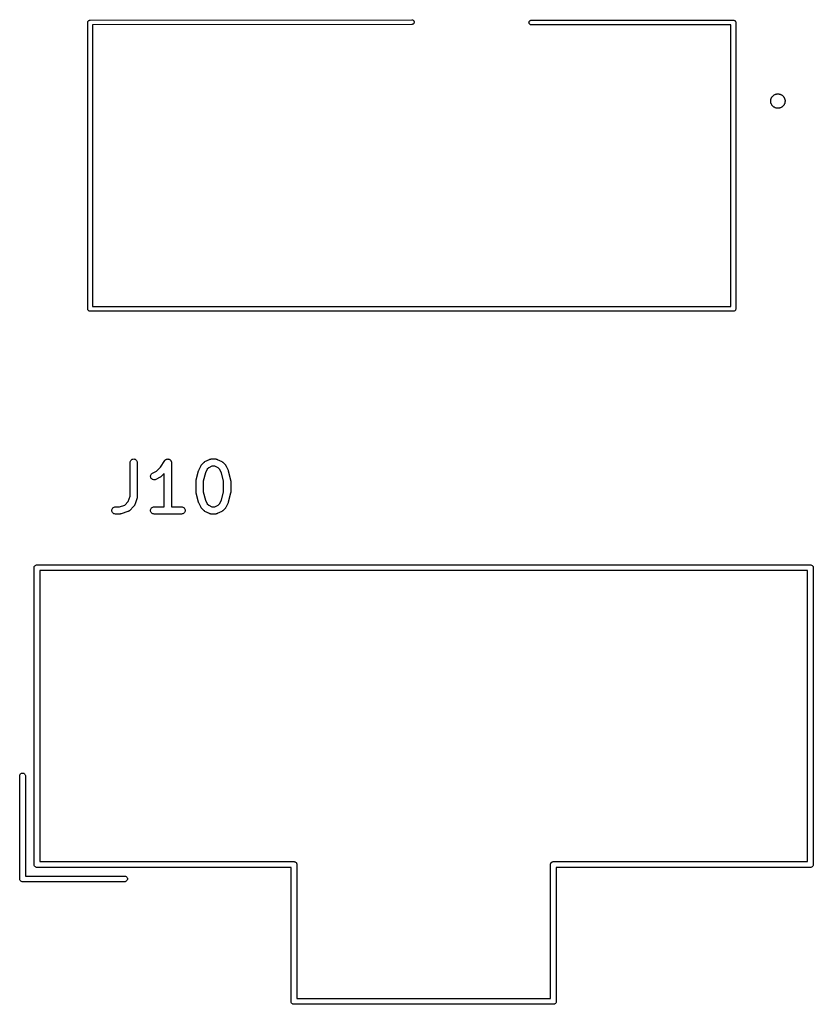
# Model space of a CAD drawing. Extents: x 52.4 to 149.4, y -66.8 to -27.6.
# Tile 6 of 20: x 74.8 to 91.4, y -66.8 to -46.2. Entities that reach past the tile are written whole.
import ezdxf

# ---------------------------------------------------------------- set-up
doc = ezdxf.new("R2010")
doc.units = 0
doc.layers.add('BLACK', color=7, linetype='CONTINUOUS')

msp = doc.modelspace()

# ---------------------------------------------------------------- linework, layer by layer
at = {"layer": 'BLACK', "linetype": 'CONTINUOUS'}
for p, q in [((76.2298, -46.2601), (76.23, -46.2576)), ((76.23, -46.2625), (76.2298, -46.2601)), ((76.23, -46.2576), (76.2303, -46.2547)), ((76.23, -46.2576), (76.23, -46.2576)), ((76.23, -52.2375), (76.23, -46.2625)), ((76.2303, -46.2547), (76.2307, -46.2503)), ((76.2307, -46.2502), (76.2322, -46.2452)), ((76.2307, -46.2503), (76.2307, -46.2502)), ((76.2307, -46.2502), (76.2307, -46.2502)), ((76.2322, -46.2452), (76.2336, -46.2408)), ((76.2336, -46.2408), (76.236, -46.2362)), ((76.2336, -46.2408), (76.2336, -46.2408)), ((76.2336, -46.2408), (76.2336, -46.2408)), ((76.236, -46.2362), (76.2382, -46.2322)), ((76.2382, -46.2321), (76.2415, -46.2281)), ((76.2382, -46.2322), (76.2382, -46.2321)), ((76.2382, -46.2321), (76.2382, -46.2321)), ((76.2415, -46.2281), (76.2444, -46.2245)), ((76.2444, -46.2245), (76.2444, -46.2245)), ((76.2444, -46.2245), (76.2445, -46.2245)), ((76.2445, -46.2245), (76.2485, -46.2212)), ((76.2485, -46.2212), (76.252, -46.2183)), ((76.252, -46.2183), (76.2521, -46.2183)), ((76.2521, -46.2182), (76.2566, -46.2158)), ((76.2521, -46.2183), (76.2521, -46.2182)), ((76.2566, -46.2158), (76.2607, -46.2136)), ((76.2607, -46.2136), (76.2607, -46.2136)), ((76.2607, -46.2136), (76.2608, -46.2136)), ((76.2608, -46.2136), (76.2657, -46.2121)), ((76.2657, -46.2121), (76.2701, -46.2107)), ((76.2701, -46.2107), (76.2702, -46.2107)), ((76.2702, -46.2107), (76.2753, -46.2102)), ((76.2702, -46.2107), (76.2702, -46.2107)), ((76.2753, -46.2102), (76.2775, -46.21)), ((76.2775, -46.21), (76.28, -46.2098)), ((76.2775, -46.21), (76.2775, -46.21)), ((76.28, -46.2098), (76.2824, -46.21)), ((76.2824, -46.21), (83.0024, -46.2)), ((83.0024, -46.2), (83.0097, -46.2007)), ((83.0097, -46.2007), (83.0192, -46.2036)), ((83.0192, -46.2036), (83.0278, -46.2082)), ((83.0278, -46.2082), (83.0355, -46.2144)), ((83.0355, -46.2144), (83.0417, -46.222)), ((83.0418, -46.2778), (83.0356, -46.2855)), ((83.0417, -46.222), (83.0464, -46.2307)), ((83.0464, -46.2692), (83.0418, -46.2778)), ((83.0464, -46.2307), (83.0493, -46.2401)), ((83.0493, -46.2597), (83.0464, -46.2692)), ((83.0493, -46.2401), (83.0502, -46.2499)), ((83.0502, -46.2499), (83.0493, -46.2597)), ((85.4498, -46.26), (85.4507, -46.2502)), ((85.4507, -46.2698), (85.4498, -46.26)), ((85.4507, -46.2502), (85.4536, -46.2408)), ((85.4536, -46.2792), (85.4507, -46.2698)), ((85.4536, -46.2408), (85.4582, -46.2321)), ((85.4582, -46.2879), (85.4536, -46.2792)), ((85.4582, -46.2321), (85.4645, -46.2245)), ((85.4645, -46.2245), (85.4721, -46.2182)), ((85.4721, -46.2182), (85.4808, -46.2136)), ((85.4808, -46.2136), (85.4902, -46.2107)), ((85.4902, -46.2107), (85.4976, -46.21)), ((85.4976, -46.21), (89.7176, -46.21)), ((89.7176, -46.21), (89.72, -46.2098)), ((89.72, -46.2098), (89.7224, -46.21)), ((89.7224, -46.21), (89.7298, -46.2107)), ((89.7298, -46.2107), (89.7392, -46.2136)), ((89.7392, -46.2136), (89.7479, -46.2182)), ((89.7479, -46.2182), (89.7555, -46.2245)), ((89.7555, -46.2245), (89.7618, -46.2321)), ((89.7618, -46.2321), (89.7664, -46.2408)), ((89.7664, -46.2408), (89.7693, -46.2502)), ((89.7693, -46.2502), (89.7702, -46.26)), ((89.7702, -46.26), (89.77, -46.2624)), ((89.77, -46.2624), (89.77, -52.2376)), ((83.0025, -46.3), (76.33, -46.3099)), ((76.33, -46.3099), (76.33, -52.19)), ((83.0099, -46.2993), (83.0025, -46.3)), ((83.0193, -46.2964), (83.0099, -46.2993)), ((83.028, -46.2917), (83.0193, -46.2964)), ((83.0356, -46.2855), (83.028, -46.2917)), ((85.4645, -46.2955), (85.4582, -46.2879)), ((85.4721, -46.3018), (85.4645, -46.2955)), ((85.4808, -46.3064), (85.4721, -46.3018)), ((85.4902, -46.3093), (85.4808, -46.3064)), ((85.4976, -46.31), (85.4902, -46.3093)), ((89.67, -46.31), (85.4976, -46.31)), ((89.67, -52.19), (89.67, -46.31)), ((90.4995, -47.9), (90.5005, -47.8903)), ((90.5005, -47.9097), (90.4995, -47.9)), ((90.5005, -47.8902), (90.5014, -47.8805)), ((90.5005, -47.8903), (90.5005, -47.8902)), ((90.5005, -47.9098), (90.5005, -47.9097)), ((90.5005, -47.9105), (90.5005, -47.9098)), ((90.5005, -47.9098), (90.5005, -47.9098)), ((90.5005, -47.9098), (90.5005, -47.9098)), ((90.5006, -47.9118), (90.5005, -47.9105)), ((90.5011, -47.9159), (90.5006, -47.9118)), ((90.5014, -47.9196), (90.5011, -47.9159)), ((90.5014, -47.8805), (90.5016, -47.8791)), ((90.5014, -47.8805), (90.5014, -47.8805)), ((90.5014, -47.8805), (90.5014, -47.8805)), ((90.5015, -47.9199), (90.5014, -47.9196)), ((90.5017, -47.9215), (90.5015, -47.9199)), ((90.5016, -47.8791), (90.5035, -47.8703)), ((90.5036, -47.9304), (90.5017, -47.9215)), ((90.5035, -47.8703), (90.5052, -47.8614)), ((90.5052, -47.8614), (90.508, -47.8521)), ((90.508, -47.852), (90.5085, -47.8507)), ((90.508, -47.8521), (90.508, -47.852)), ((90.508, -47.852), (90.508, -47.852)), ((90.5085, -47.8507), (90.512, -47.8424)), ((90.512, -47.8424), (90.5155, -47.834)), ((90.5155, -47.834), (90.5201, -47.8254)), ((90.5201, -47.8254), (90.5207, -47.8242)), ((90.5207, -47.8242), (90.5258, -47.8167)), ((90.5258, -47.8167), (90.5309, -47.8091)), ((90.5309, -47.8091), (90.537, -47.8016)), ((90.537, -47.8016), (90.5379, -47.8005)), ((90.537, -47.8016), (90.537, -47.8016)), ((90.537, -47.8016), (90.537, -47.8016)), ((90.5379, -47.8005), (90.5444, -47.7942)), ((90.5444, -47.7942), (90.5508, -47.7877)), ((90.5508, -47.7877), (90.5583, -47.7815)), ((90.5583, -47.7815), (90.5594, -47.7806)), ((90.5583, -47.7815), (90.5583, -47.7815)), ((90.5583, -47.7815), (90.5583, -47.7815)), ((90.5594, -47.7806), (90.567, -47.7757)), ((90.567, -47.7757), (90.5745, -47.7706)), ((90.5745, -47.7706), (90.5831, -47.7659)), ((90.5831, -47.7659), (90.5843, -47.7653)), ((90.5831, -47.7659), (90.5831, -47.7659)), ((90.5831, -47.7659), (90.5831, -47.7659)), ((90.5843, -47.7653), (90.5927, -47.7619)), ((90.5927, -47.7619), (90.6011, -47.7584)), ((90.6011, -47.7584), (90.6104, -47.7555)), ((90.6104, -47.7555), (90.6117, -47.7551)), ((90.6117, -47.7551), (90.6206, -47.7534)), ((90.6206, -47.7534), (90.6295, -47.7516)), ((90.6295, -47.7516), (90.6392, -47.7505)), ((90.6392, -47.7505), (90.6406, -47.7504)), ((90.6392, -47.7505), (90.6392, -47.7505)), ((90.6392, -47.7505), (90.6392, -47.7505)), ((90.6392, -47.7505), (90.6392, -47.7505)), ((90.6406, -47.7504), (90.6496, -47.7505)), ((90.6496, -47.7505), (90.6587, -47.7504)), ((90.6587, -47.7504), (90.6684, -47.7513)), ((90.6684, -47.7513), (90.6684, -47.7513)), ((90.6684, -47.7513), (90.6684, -47.7513)), ((90.6684, -47.7513), (90.6684, -47.7513)), ((90.6684, -47.7513), (90.6698, -47.7514)), ((90.6698, -47.7514), (90.6786, -47.7532)), ((90.6786, -47.7532), (90.6876, -47.755)), ((90.6876, -47.755), (90.697, -47.7577)), ((90.697, -47.7577), (90.697, -47.7577)), ((90.697, -47.7577), (90.6983, -47.7581)), ((90.6983, -47.7581), (90.7066, -47.7616)), ((90.7066, -47.7616), (90.7151, -47.765)), ((90.7151, -47.765), (90.7237, -47.7695)), ((90.7237, -47.7695), (90.7237, -47.7695)), ((90.7237, -47.7695), (90.7237, -47.7695)), ((90.7237, -47.7695), (90.7249, -47.7702)), ((90.7249, -47.7702), (90.7324, -47.7752)), ((90.7324, -47.7752), (90.74, -47.7802)), ((90.74, -47.7802), (90.7476, -47.7863)), ((90.7476, -47.7863), (90.7487, -47.7872)), ((90.7487, -47.7872), (90.7551, -47.7937)), ((90.7551, -47.7937), (90.7616, -47.8)), ((90.7616, -47.8), (90.7679, -47.8075)), ((90.7679, -47.8075), (90.7679, -47.8075)), ((90.7679, -47.8075), (90.7679, -47.8075)), ((90.7679, -47.8075), (90.7688, -47.8085)), ((90.7688, -47.8085), (90.7738, -47.8161)), ((90.7738, -47.8161), (90.7789, -47.8236)), ((90.7789, -47.8236), (90.7836, -47.8321)), ((90.7836, -47.8321), (90.7843, -47.8334)), ((90.7843, -47.8334), (90.7877, -47.8417)), ((90.7877, -47.8417), (90.7913, -47.8501)), ((90.7913, -47.8501), (90.7942, -47.8594)), ((90.7942, -47.8594), (90.7946, -47.8607)), ((90.7946, -47.8607), (90.7964, -47.8695)), ((90.7964, -47.8695), (90.7983, -47.8785)), ((90.7984, -47.9209), (90.7965, -47.9297)), ((90.7983, -47.8785), (90.7985, -47.8801)), ((90.7986, -47.9195), (90.7984, -47.9209)), ((90.7985, -47.8801), (90.7986, -47.8804)), ((90.7986, -47.8804), (90.7989, -47.8841)), ((90.7995, -47.9098), (90.7986, -47.9195)), ((90.7986, -47.9195), (90.7986, -47.9195)), ((90.7986, -47.9195), (90.7986, -47.9195)), ((90.7989, -47.8841), (90.7994, -47.8882)), ((90.7994, -47.8882), (90.7995, -47.8895)), ((90.7995, -47.8895), (90.7995, -47.8902)), ((90.7995, -47.8902), (90.7995, -47.8902)), ((90.7995, -47.8902), (90.7995, -47.8902)), ((90.7995, -47.8902), (90.7995, -47.8903)), ((90.7995, -47.8903), (90.8005, -47.9)), ((90.8005, -47.9), (90.7995, -47.9097)), ((90.7995, -47.9097), (90.7995, -47.9098)), ((90.5054, -47.9393), (90.5036, -47.9304)), ((90.5058, -47.9406), (90.5054, -47.9393)), ((90.5087, -47.9499), (90.5058, -47.9406)), ((90.5058, -47.9406), (90.5058, -47.9406)), ((90.5058, -47.9406), (90.5058, -47.9406)), ((90.5123, -47.9582), (90.5087, -47.9499)), ((90.5157, -47.9666), (90.5123, -47.9582)), ((90.5164, -47.9679), (90.5157, -47.9666)), ((90.5211, -47.9764), (90.5164, -47.9679)), ((90.5164, -47.9679), (90.5164, -47.9679)), ((90.5164, -47.9679), (90.5164, -47.9679)), ((90.5262, -47.9839), (90.5211, -47.9764)), ((90.5312, -47.9915), (90.5262, -47.9839)), ((90.5321, -47.9925), (90.5312, -47.9915)), ((90.5384, -48), (90.5321, -47.9925)), ((90.5321, -47.9925), (90.5321, -47.9925)), ((90.5321, -47.9925), (90.5321, -47.9925)), ((90.5449, -48.0063), (90.5384, -48)), ((90.5513, -48.0128), (90.5449, -48.0063)), ((90.5524, -48.0137), (90.5513, -48.0128)), ((90.56, -48.0198), (90.5524, -48.0137)), ((90.5676, -48.0248), (90.56, -48.0198)), ((90.5751, -48.0298), (90.5676, -48.0248)), ((90.5763, -48.0305), (90.5751, -48.0298)), ((90.5849, -48.035), (90.5763, -48.0305)), ((90.5763, -48.0305), (90.5763, -48.0305)), ((90.5763, -48.0305), (90.5763, -48.0305)), ((90.5933, -48.0384), (90.5849, -48.035)), ((90.6017, -48.0419), (90.5933, -48.0384)), ((90.603, -48.0423), (90.6017, -48.0419)), ((90.6124, -48.045), (90.603, -48.0423)), ((90.603, -48.0423), (90.603, -48.0423)), ((90.603, -48.0423), (90.603, -48.0423)), ((90.6214, -48.0468), (90.6124, -48.045)), ((90.6302, -48.0486), (90.6214, -48.0468)), ((90.6316, -48.0487), (90.6302, -48.0486)), ((90.6413, -48.0496), (90.6316, -48.0487)), ((90.6316, -48.0487), (90.6316, -48.0487)), ((90.6316, -48.0487), (90.6316, -48.0487)), ((90.6316, -48.0487), (90.6316, -48.0487)), ((90.6504, -48.0495), (90.6413, -48.0496)), ((90.6594, -48.0496), (90.6504, -48.0495)), ((90.6608, -48.0495), (90.6594, -48.0496)), ((90.6705, -48.0484), (90.6608, -48.0495)), ((90.6608, -48.0495), (90.6608, -48.0495)), ((90.6608, -48.0495), (90.6608, -48.0495)), ((90.6608, -48.0495), (90.6608, -48.0495)), ((90.6794, -48.0466), (90.6705, -48.0484)), ((90.6883, -48.0449), (90.6794, -48.0466)), ((90.6896, -48.0445), (90.6883, -48.0449)), ((90.699, -48.0416), (90.6896, -48.0445)), ((90.6896, -48.0445), (90.6896, -48.0445)), ((90.6896, -48.0445), (90.6896, -48.0445)), ((90.7073, -48.0381), (90.699, -48.0416)), ((90.7157, -48.0347), (90.7073, -48.0381)), ((90.7169, -48.0341), (90.7157, -48.0347)), ((90.717, -48.0341), (90.7169, -48.0341)), ((90.7169, -48.0341), (90.7169, -48.0341)), ((90.7255, -48.0294), (90.717, -48.0341)), ((90.733, -48.0243), (90.7255, -48.0294)), ((90.7406, -48.0194), (90.733, -48.0243)), ((90.7417, -48.0185), (90.7406, -48.0194)), ((90.7492, -48.0123), (90.7417, -48.0185)), ((90.7556, -48.0058), (90.7492, -48.0123)), ((90.7621, -47.9995), (90.7556, -48.0058)), ((90.763, -47.9984), (90.7621, -47.9995)), ((90.7691, -47.9909), (90.763, -47.9984)), ((90.7742, -47.9833), (90.7691, -47.9909)), ((90.7793, -47.9758), (90.7742, -47.9833)), ((90.7799, -47.9746), (90.7793, -47.9758)), ((90.7845, -47.966), (90.7799, -47.9746)), ((90.7799, -47.9746), (90.7799, -47.9746)), ((90.7799, -47.9746), (90.7799, -47.9746)), ((90.788, -47.9576), (90.7845, -47.966)), ((90.7915, -47.9493), (90.788, -47.9576)), ((90.792, -47.948), (90.7915, -47.9493)), ((90.7948, -47.9386), (90.792, -47.948)), ((90.7965, -47.9297), (90.7948, -47.9386)), ((76.2298, -52.24), (76.23, -52.2375)), ((76.2307, -52.2498), (76.2298, -52.24)), ((76.33, -52.19), (89.67, -52.19)), ((89.7702, -52.24), (89.7693, -52.2498)), ((89.77, -52.2376), (89.7702, -52.24)), ((76.2336, -52.2592), (76.2307, -52.2498)), ((76.2382, -52.2679), (76.2336, -52.2592)), ((76.2445, -52.2755), (76.2382, -52.2679)), ((76.2521, -52.2818), (76.2445, -52.2755)), ((76.2608, -52.2864), (76.2521, -52.2818)), ((76.2702, -52.2893), (76.2608, -52.2864)), ((76.2776, -52.29), (76.2702, -52.2893)), ((76.28, -52.2902), (76.2776, -52.29)), ((76.2824, -52.29), (76.28, -52.2902)), ((89.7176, -52.29), (76.2824, -52.29)), ((89.72, -52.2902), (89.7176, -52.29)), ((89.7224, -52.29), (89.72, -52.2902)), ((89.7298, -52.2893), (89.7224, -52.29)), ((89.7392, -52.2864), (89.7298, -52.2893)), ((89.7479, -52.2818), (89.7392, -52.2864)), ((89.7555, -52.2755), (89.7479, -52.2818)), ((89.7618, -52.2679), (89.7555, -52.2755)), ((89.7664, -52.2592), (89.7618, -52.2679)), ((89.7693, -52.2498), (89.7664, -52.2592)), ((77.1155, -55.4513), (77.1171, -55.4368)), ((77.1155, -55.4524), (77.1155, -55.4513)), ((77.1155, -56.1545), (77.1155, -55.4524)), ((77.1171, -55.4368), (77.1215, -55.4228)), ((77.1215, -55.4228), (77.1286, -55.41)), ((77.1286, -55.41), (77.138, -55.3988)), ((77.138, -55.3988), (77.1494, -55.3896)), ((77.1494, -55.3896), (77.1624, -55.3828)), ((77.1624, -55.3828), (77.1764, -55.3787)), ((77.1764, -55.3787), (77.191, -55.3774)), ((77.191, -55.3774), (77.2056, -55.3789)), ((77.2056, -55.3789), (77.2195, -55.3832)), ((77.2195, -55.3832), (77.2324, -55.3902)), ((77.2324, -55.3902), (77.2437, -55.3995)), ((77.2437, -55.3995), (77.2529, -55.4109)), ((77.2529, -55.4109), (77.2598, -55.4238)), ((77.2598, -55.4238), (77.264, -55.4378)), ((77.264, -55.4378), (77.2655, -55.4524)), ((77.2655, -55.4524), (77.2655, -56.1667)), ((77.7512, -55.5475), (77.8424, -55.4108)), ((77.8424, -55.4108), (77.8429, -55.41)), ((77.8429, -55.4099), (77.8477, -55.4043)), ((77.8429, -55.41), (77.8429, -55.4099)), ((77.8429, -55.41), (77.8429, -55.41)), ((77.8429, -55.41), (77.8429, -55.41)), ((77.8477, -55.4043), (77.8523, -55.3988)), ((77.8523, -55.3988), (77.8524, -55.3987)), ((77.8523, -55.3988), (77.8523, -55.3988)), ((77.8524, -55.3987), (77.8583, -55.394)), ((77.8583, -55.394), (77.8637, -55.3896)), ((77.8637, -55.3896), (77.8637, -55.3896)), ((77.8637, -55.3896), (77.8638, -55.3896)), ((77.8638, -55.3896), (77.8706, -55.386)), ((77.8706, -55.386), (77.8767, -55.3828)), ((77.8767, -55.3828), (77.8767, -55.3828)), ((77.8767, -55.3828), (77.8768, -55.3828)), ((77.8768, -55.3828), (77.884, -55.3807)), ((77.884, -55.3807), (77.8907, -55.3787)), ((77.8907, -55.3787), (77.8908, -55.3787)), ((77.8908, -55.3787), (77.898, -55.378)), ((77.8908, -55.3787), (77.8908, -55.3787)), ((77.898, -55.378), (77.9053, -55.3774)), ((77.9053, -55.3774), (77.9054, -55.3774)), ((77.9053, -55.3774), (77.9053, -55.3774)), ((77.9054, -55.3774), (77.9129, -55.3782)), ((77.9129, -55.3782), (77.9198, -55.3789)), ((77.9198, -55.3789), (77.9199, -55.3789)), ((77.9199, -55.3789), (77.92, -55.3789)), ((77.92, -55.3789), (77.9273, -55.3812)), ((77.9273, -55.3812), (77.9338, -55.3832)), ((77.9338, -55.3832), (77.9339, -55.3833)), ((77.9339, -55.3833), (77.9339, -55.3833)), ((77.9339, -55.3833), (77.9405, -55.3868)), ((77.9405, -55.3868), (77.9467, -55.3902)), ((77.9467, -55.3902), (77.9467, -55.3902)), ((77.9467, -55.3902), (77.9468, -55.3903)), ((77.9468, -55.3903), (77.9524, -55.3949)), ((77.9524, -55.3949), (77.958, -55.3995)), ((77.958, -55.3995), (77.958, -55.3996)), ((77.958, -55.3996), (77.9581, -55.3996)), ((77.9581, -55.3996), (77.9629, -55.4056)), ((77.9629, -55.4056), (77.9672, -55.4109)), ((77.9672, -55.4109), (77.9673, -55.4109)), ((77.9673, -55.4109), (77.9673, -55.411)), ((77.9673, -55.411), (77.9708, -55.4177)), ((77.9708, -55.4177), (77.9741, -55.4238)), ((77.9741, -55.4238), (77.9741, -55.4239)), ((77.9741, -55.4239), (77.9741, -55.4239)), ((77.9741, -55.4239), (77.9763, -55.431)), ((77.9763, -55.431), (77.9783, -55.4378)), ((77.9783, -55.4378), (77.9783, -55.4379)), ((77.9783, -55.4379), (77.9784, -55.4379)), ((77.9784, -55.4379), (77.979, -55.4449)), ((77.979, -55.4449), (77.9798, -55.4524)), ((77.9798, -55.4524), (77.9798, -56.3774)), ((78.552, -55.6093), (78.5996, -55.5141)), ((78.5996, -55.5141), (78.6001, -55.5131)), ((78.6001, -55.5131), (78.6024, -55.5096)), ((78.6024, -55.5096), (78.6043, -55.5059)), ((78.6043, -55.5059), (78.6063, -55.5035)), ((78.6063, -55.5035), (78.608, -55.5009)), ((78.608, -55.5009), (78.611, -55.4978)), ((78.611, -55.4978), (78.6136, -55.4946)), ((78.6136, -55.4946), (78.6613, -55.447)), ((78.6613, -55.447), (78.662, -55.4462)), ((78.662, -55.4462), (78.6653, -55.4436)), ((78.6653, -55.4436), (78.6684, -55.4407)), ((78.6684, -55.4407), (78.671, -55.439)), ((78.671, -55.439), (78.6734, -55.4371)), ((78.6734, -55.4371), (78.6772, -55.4352)), ((78.6772, -55.4352), (78.6807, -55.4329)), ((78.6807, -55.4329), (78.776, -55.3853)), ((78.8272, -55.5274), (78.7587, -55.5616)), ((78.776, -55.3853), (78.7769, -55.3848)), ((78.7769, -55.3848), (78.779, -55.3841)), ((78.779, -55.3841), (78.7809, -55.383)), ((78.7809, -55.383), (78.7859, -55.3816)), ((78.7859, -55.3816), (78.7907, -55.3798)), ((78.7907, -55.3798), (78.7928, -55.3794)), ((78.7928, -55.3794), (78.795, -55.3788)), ((78.795, -55.3788), (78.8001, -55.3783)), ((78.8001, -55.3783), (78.8051, -55.3775)), ((78.8051, -55.3775), (78.8073, -55.3776)), ((78.8073, -55.3776), (78.8095, -55.3774)), ((78.8095, -55.3774), (78.9048, -55.3774)), ((78.8871, -55.5274), (78.8272, -55.5274)), ((78.9556, -55.5616), (78.8871, -55.5274)), ((78.9048, -55.3774), (78.9058, -55.3774)), ((78.9058, -55.3774), (78.908, -55.3776)), ((78.908, -55.3776), (78.9102, -55.3776)), ((78.9102, -55.3776), (78.9153, -55.3784)), ((78.9153, -55.3784), (78.9204, -55.379)), ((78.9204, -55.379), (78.9225, -55.3797)), ((78.9225, -55.3797), (78.9246, -55.3801)), ((78.9246, -55.3801), (78.9294, -55.3819)), ((78.9294, -55.3819), (78.9343, -55.3834)), ((78.9343, -55.3834), (78.9362, -55.3845)), ((78.9362, -55.3845), (78.9383, -55.3853)), ((78.9383, -55.3853), (79.0335, -55.4329)), ((79.0335, -55.4329), (79.0345, -55.4334)), ((79.0345, -55.4334), (79.038, -55.4357)), ((79.038, -55.4357), (79.0417, -55.4377)), ((79.0417, -55.4377), (79.0441, -55.4397)), ((79.0441, -55.4397), (79.0468, -55.4414)), ((79.0468, -55.4414), (79.0498, -55.4443)), ((79.0498, -55.4443), (79.053, -55.447)), ((79.053, -55.447), (79.1007, -55.4946)), ((79.1007, -55.4946), (79.1014, -55.4953)), ((79.1014, -55.4953), (79.104, -55.4986)), ((79.104, -55.4986), (79.1069, -55.5017)), ((79.1069, -55.5017), (79.1086, -55.5043)), ((79.1086, -55.5043), (79.1105, -55.5068)), ((79.1105, -55.5068), (79.1125, -55.5105)), ((79.1125, -55.5105), (79.1147, -55.5141)), ((79.1147, -55.5141), (79.1623, -55.6093)), ((77.5442, -55.743), (77.5447, -55.7284)), ((77.5466, -55.7575), (77.5442, -55.743)), ((77.5447, -55.7284), (77.548, -55.7141)), ((77.548, -55.7141), (77.554, -55.7008)), ((77.554, -55.7008), (77.5625, -55.6889)), ((77.5625, -55.6889), (77.5731, -55.6788)), ((77.5731, -55.6788), (77.5855, -55.671)), ((77.5855, -55.671), (77.6699, -55.6288)), ((77.6699, -55.6288), (77.7512, -55.5475)), ((77.7666, -55.7442), (77.7633, -55.7469)), ((77.7673, -55.7435), (77.7666, -55.7442)), ((77.8298, -55.6811), (77.7673, -55.7435)), ((77.8298, -56.3774), (77.8298, -55.6811)), ((78.4987, -55.8151), (78.5463, -55.6247)), ((78.5463, -55.6247), (78.5465, -55.6237)), ((78.5465, -55.6237), (78.5467, -55.6233)), ((78.5467, -55.623), (78.5492, -55.6165)), ((78.5467, -55.6233), (78.5467, -55.623)), ((78.5492, -55.6165), (78.5517, -55.6099)), ((78.5517, -55.6099), (78.5518, -55.6096)), ((78.5518, -55.6096), (78.552, -55.6093)), ((78.6898, -55.669), (78.6464, -55.8426)), ((78.7283, -55.592), (78.6898, -55.669)), ((78.7587, -55.5616), (78.7283, -55.592)), ((78.986, -55.592), (78.9556, -55.5616)), ((79.0245, -55.669), (78.986, -55.592)), ((79.0679, -55.8426), (79.0245, -55.669)), ((79.1623, -55.6093), (79.1628, -55.6103)), ((79.1628, -55.6103), (79.1629, -55.6106)), ((79.1629, -55.6106), (79.1631, -55.6109)), ((79.1631, -55.6109), (79.1654, -55.6175)), ((79.1654, -55.6175), (79.1678, -55.624)), ((79.1678, -55.624), (79.1679, -55.6243)), ((79.1679, -55.6243), (79.168, -55.6247)), ((79.168, -55.6247), (79.2156, -55.8151)), ((77.5517, -55.7712), (77.5466, -55.7575)), ((77.5594, -55.7836), (77.5517, -55.7712)), ((77.5694, -55.7943), (77.5594, -55.7836)), ((77.5813, -55.8029), (77.5694, -55.7943)), ((77.5946, -55.809), (77.5813, -55.8029)), ((77.6088, -55.8124), (77.5946, -55.809)), ((77.6234, -55.813), (77.6088, -55.8124)), ((77.6379, -55.8107), (77.6234, -55.813)), ((77.6516, -55.8056), (77.6379, -55.8107)), ((77.6526, -55.8052), (77.6516, -55.8056)), ((77.7478, -55.7576), (77.6526, -55.8052)), ((77.7514, -55.7553), (77.7478, -55.7576)), ((77.7551, -55.7534), (77.7514, -55.7553)), ((77.7576, -55.7514), (77.7551, -55.7534)), ((77.7602, -55.7498), (77.7576, -55.7514)), ((77.7633, -55.7469), (77.7602, -55.7498)), ((78.4964, -55.8323), (78.4966, -55.831)), ((78.4964, -55.8333), (78.4964, -55.8323)), ((78.4964, -56.0714), (78.4964, -55.8333)), ((78.4965, -55.8296), (78.4974, -55.8237)), ((78.4966, -55.831), (78.4965, -55.8296)), ((78.4974, -55.8237), (78.4981, -55.8177)), ((78.4981, -55.8177), (78.4985, -55.8165)), ((78.4985, -55.8165), (78.4987, -55.8151)), ((78.6464, -55.8426), (78.6464, -56.0622)), ((79.0679, -56.0622), (79.0679, -55.8426)), ((79.2156, -55.8151), (79.2159, -55.8162)), ((79.2159, -55.8162), (79.216, -55.8175)), ((79.216, -55.8175), (79.2164, -55.8188)), ((79.2164, -55.8188), (79.217, -55.8247)), ((79.217, -55.8247), (79.2178, -55.8307)), ((79.2178, -55.8307), (79.2177, -55.832)), ((79.2177, -55.832), (79.2179, -55.8333)), ((79.2179, -55.8333), (79.2179, -56.0714)), ((77.0773, -56.269), (77.1155, -56.1545)), ((78.4966, -56.0728), (78.4964, -56.0714)), ((78.4965, -56.0741), (78.4966, -56.0728)), ((78.4973, -56.08), (78.4965, -56.0741)), ((78.4979, -56.086), (78.4973, -56.08)), ((78.4982, -56.0873), (78.4979, -56.086)), ((78.4984, -56.0886), (78.4982, -56.0873)), ((78.4987, -56.0896), (78.4984, -56.0886)), ((78.5463, -56.2801), (78.4987, -56.0896)), ((78.6464, -56.0622), (78.6898, -56.2357)), ((79.0245, -56.2357), (79.0679, -56.0622)), ((79.2156, -56.0896), (79.168, -56.2801)), ((79.2158, -56.0883), (79.2156, -56.0896)), ((79.2162, -56.087), (79.2158, -56.0883)), ((79.2169, -56.0811), (79.2162, -56.087)), ((79.2178, -56.0751), (79.2169, -56.0811)), ((79.2178, -56.0725), (79.2177, -56.0738)), ((79.2177, -56.0738), (79.2178, -56.0751)), ((79.2179, -56.0714), (79.2178, -56.0725)), ((76.8926, -56.3774), (77.0071, -56.3392)), ((77.0071, -56.3392), (77.0773, -56.269)), ((77.1959, -56.3626), (77.1007, -56.4578)), ((77.1973, -56.3609), (77.1959, -56.3626)), ((77.1989, -56.3594), (77.1973, -56.3609)), ((77.2019, -56.3552), (77.1989, -56.3594)), ((77.2052, -56.3512), (77.2019, -56.3552)), ((77.2062, -56.3493), (77.2052, -56.3512)), ((77.2075, -56.3475), (77.2062, -56.3493)), ((77.2097, -56.3429), (77.2075, -56.3475)), ((77.2121, -56.3383), (77.2097, -56.3429)), ((77.2127, -56.3362), (77.2121, -56.3383)), ((77.2137, -56.3342), (77.2127, -56.3362)), ((77.214, -56.3332), (77.2137, -56.3342)), ((77.2616, -56.1904), (77.214, -56.3332)), ((77.2626, -56.1863), (77.2616, -56.1904)), ((77.2638, -56.1823), (77.2626, -56.1863)), ((77.2642, -56.1792), (77.2638, -56.1823)), ((77.2649, -56.1761), (77.2642, -56.1792)), ((77.265, -56.1719), (77.2649, -56.1761)), ((77.2655, -56.1677), (77.265, -56.1719)), ((77.2655, -56.1667), (77.2655, -56.1677)), ((78.5464, -56.2804), (78.5463, -56.2801)), ((78.5465, -56.2808), (78.5464, -56.2804)), ((78.5488, -56.2873), (78.5465, -56.2808)), ((78.5512, -56.2939), (78.5488, -56.2873)), ((78.5514, -56.2942), (78.5512, -56.2939)), ((78.5515, -56.2945), (78.5514, -56.2942)), ((78.552, -56.2954), (78.5515, -56.2945)), ((78.5996, -56.3907), (78.552, -56.2954)), ((78.6898, -56.2357), (78.7283, -56.3127)), ((78.7283, -56.3127), (78.7587, -56.3431)), ((78.7587, -56.3431), (78.8272, -56.3774)), ((78.8871, -56.3774), (78.9556, -56.3431)), ((78.9556, -56.3431), (78.986, -56.3127)), ((78.986, -56.3127), (79.0245, -56.2357)), ((79.1623, -56.2954), (79.1147, -56.3907)), ((79.1624, -56.2951), (79.1623, -56.2954)), ((79.1626, -56.2948), (79.1624, -56.2951)), ((79.1651, -56.2883), (79.1626, -56.2948)), ((79.1676, -56.2818), (79.1651, -56.2883)), ((79.1677, -56.2811), (79.1676, -56.2814)), ((79.1676, -56.2814), (79.1676, -56.2818)), ((79.168, -56.2801), (79.1677, -56.2811)), ((76.7345, -56.4519), (76.7361, -56.4373)), ((76.7359, -56.4664), (76.7345, -56.4519)), ((76.74, -56.4805), (76.7359, -56.4664)), ((76.7361, -56.4373), (76.7404, -56.4233)), ((76.7468, -56.4934), (76.74, -56.4805)), ((76.7404, -56.4233), (76.7473, -56.4104)), ((76.7559, -56.5049), (76.7468, -56.4934)), ((76.7473, -56.4104), (76.7567, -56.3992)), ((76.7672, -56.5143), (76.7559, -56.5049)), ((76.7567, -56.3992), (76.768, -56.3899)), ((76.78, -56.5213), (76.7672, -56.5143)), ((76.768, -56.3899), (76.7809, -56.383)), ((76.7939, -56.5257), (76.78, -56.5213)), ((76.7809, -56.383), (76.795, -56.3788)), ((76.8085, -56.5274), (76.7939, -56.5257)), ((76.795, -56.3788), (76.8095, -56.3774)), ((76.8095, -56.5274), (76.8085, -56.5274)), ((76.8095, -56.3774), (76.8926, -56.3774)), ((76.9048, -56.5274), (76.8095, -56.5274)), ((76.909, -56.527), (76.9048, -56.5274)), ((76.9132, -56.5269), (76.909, -56.527)), ((76.9162, -56.5263), (76.9132, -56.5269)), ((76.9193, -56.526), (76.9162, -56.5263)), ((76.9234, -56.5247), (76.9193, -56.526)), ((76.9275, -56.5239), (76.9234, -56.5247)), ((76.9285, -56.5235), (76.9275, -56.5239)), ((77.0713, -56.4759), (76.9285, -56.5235)), ((77.0733, -56.475), (77.0713, -56.4759)), ((77.0755, -56.4744), (77.0733, -56.475)), ((77.08, -56.472), (77.0755, -56.4744)), ((77.0847, -56.47), (77.08, -56.472)), ((77.0865, -56.4687), (77.0847, -56.47)), ((77.0885, -56.4677), (77.0865, -56.4687)), ((77.0925, -56.4645), (77.0885, -56.4677)), ((77.0967, -56.4615), (77.0925, -56.4645)), ((77.0982, -56.4599), (77.0967, -56.4615)), ((77.0999, -56.4585), (77.0982, -56.4599)), ((77.1007, -56.4578), (77.0999, -56.4585)), ((77.544, -56.4519), (77.5456, -56.4373)), ((77.5454, -56.4664), (77.544, -56.4519)), ((77.5495, -56.4805), (77.5454, -56.4664)), ((77.5456, -56.4373), (77.5499, -56.4233)), ((77.5563, -56.4934), (77.5495, -56.4805)), ((77.5499, -56.4233), (77.5569, -56.4104)), ((77.5655, -56.5049), (77.5563, -56.4934)), ((77.5569, -56.4104), (77.5662, -56.3992)), ((77.5767, -56.5143), (77.5655, -56.5049)), ((77.5662, -56.3992), (77.5775, -56.3899)), ((77.5895, -56.5213), (77.5767, -56.5143)), ((77.5775, -56.3899), (77.5905, -56.383)), ((77.6035, -56.5257), (77.5895, -56.5213)), ((77.5905, -56.383), (77.6045, -56.3788)), ((77.618, -56.5274), (77.6035, -56.5257)), ((77.6045, -56.3788), (77.619, -56.3774)), ((77.619, -56.5274), (77.618, -56.5274)), ((77.619, -56.3774), (77.8298, -56.3774)), ((78.1905, -56.5274), (77.619, -56.5274)), ((77.9798, -56.3774), (78.1905, -56.3774)), ((78.1905, -56.3774), (78.1915, -56.3774)), ((78.205, -56.526), (78.1905, -56.5274)), ((78.1915, -56.3774), (78.2061, -56.379)), ((78.2191, -56.5217), (78.205, -56.526)), ((78.2061, -56.379), (78.22, -56.3834)), ((78.232, -56.5148), (78.2191, -56.5217)), ((78.22, -56.3834), (78.2328, -56.3905)), ((78.2433, -56.5056), (78.232, -56.5148)), ((78.2328, -56.3905), (78.2441, -56.3999)), ((78.2527, -56.4943), (78.2433, -56.5056)), ((78.2441, -56.3999), (78.2532, -56.4113)), ((78.2596, -56.4814), (78.2527, -56.4943)), ((78.2532, -56.4113), (78.26, -56.4243)), ((78.2639, -56.4675), (78.2596, -56.4814)), ((78.26, -56.4243), (78.2641, -56.4383)), ((78.2655, -56.4529), (78.2639, -56.4675)), ((78.2641, -56.4383), (78.2655, -56.4529)), ((78.6018, -56.3943), (78.5996, -56.3907)), ((78.6038, -56.398), (78.6018, -56.3943)), ((78.6057, -56.4004), (78.6038, -56.398)), ((78.6074, -56.4031), (78.6057, -56.4004)), ((78.6103, -56.4061), (78.6074, -56.4031)), ((78.6129, -56.4094), (78.6103, -56.4061)), ((78.6136, -56.4102), (78.6129, -56.4094)), ((78.6613, -56.4578), (78.6136, -56.4102)), ((78.6645, -56.4605), (78.6613, -56.4578)), ((78.6675, -56.4634), (78.6645, -56.4605)), ((78.6702, -56.4651), (78.6675, -56.4634)), ((78.6726, -56.4671), (78.6702, -56.4651)), ((78.6763, -56.4691), (78.6726, -56.4671)), ((78.6798, -56.4714), (78.6763, -56.4691)), ((78.6807, -56.4718), (78.6798, -56.4714)), ((78.776, -56.5195), (78.6807, -56.4718)), ((78.778, -56.5203), (78.776, -56.5195)), ((78.78, -56.5213), (78.778, -56.5203)), ((78.7849, -56.5229), (78.78, -56.5213)), ((78.7896, -56.5247), (78.7849, -56.5229)), ((78.7918, -56.5251), (78.7896, -56.5247)), ((78.7939, -56.5257), (78.7918, -56.5251)), ((78.799, -56.5263), (78.7939, -56.5257)), ((78.8041, -56.5272), (78.799, -56.5263)), ((78.8063, -56.5271), (78.8041, -56.5272)), ((78.8085, -56.5274), (78.8063, -56.5271)), ((78.8095, -56.5274), (78.8085, -56.5274)), ((78.9048, -56.5274), (78.8095, -56.5274)), ((78.8272, -56.3774), (78.8871, -56.3774)), ((78.907, -56.5272), (78.9048, -56.5274)), ((78.9092, -56.5273), (78.907, -56.5272)), ((78.9142, -56.5265), (78.9092, -56.5273)), ((78.9193, -56.526), (78.9142, -56.5265)), ((78.9214, -56.5253), (78.9193, -56.526)), ((78.9236, -56.525), (78.9214, -56.5253)), ((78.9284, -56.5232), (78.9236, -56.525)), ((78.9333, -56.5217), (78.9284, -56.5232)), ((78.9353, -56.5207), (78.9333, -56.5217)), ((78.9374, -56.5199), (78.9353, -56.5207)), ((78.9383, -56.5195), (78.9374, -56.5199)), ((79.0335, -56.4718), (78.9383, -56.5195)), ((79.0371, -56.4696), (79.0335, -56.4718)), ((79.0408, -56.4677), (79.0371, -56.4696)), ((79.0433, -56.4657), (79.0408, -56.4677)), ((79.0459, -56.4641), (79.0433, -56.4657)), ((79.049, -56.4612), (79.0459, -56.4641)), ((79.0523, -56.4585), (79.049, -56.4612)), ((79.053, -56.4578), (79.0523, -56.4585)), ((79.1007, -56.4102), (79.053, -56.4578)), ((79.1033, -56.4069), (79.1007, -56.4102)), ((79.1063, -56.4039), (79.1033, -56.4069)), ((79.108, -56.4013), (79.1063, -56.4039)), ((79.1099, -56.3989), (79.108, -56.4013)), ((79.1119, -56.3952), (79.1099, -56.3989)), ((79.1142, -56.3916), (79.1119, -56.3952)), ((79.1147, -56.3907), (79.1142, -56.3916)), ((75.1365, -57.5999), (75.1469, -57.5943)), ((75.1469, -57.5943), (75.1582, -57.5909)), ((75.1582, -57.5909), (75.1671, -57.59)), ((75.1671, -57.59), (75.17, -57.5897)), ((75.17, -57.5897), (75.1729, -57.59)), ((75.1729, -57.59), (91.3271, -57.59)), ((91.3271, -57.59), (91.33, -57.5897)), ((91.33, -57.5897), (91.3329, -57.59)), ((91.3329, -57.59), (91.3329, -57.59)), ((91.3329, -57.59), (91.3418, -57.5909)), ((91.3418, -57.5909), (91.3531, -57.5943)), ((91.3531, -57.5943), (91.3635, -57.5999)), ((75.1097, -57.65), (75.1109, -57.6382)), ((75.11, -57.6529), (75.1097, -57.65)), ((75.11, -63.847), (75.11, -57.6529)), ((75.1109, -57.6382), (75.1143, -57.6269)), ((75.1143, -57.6269), (75.1199, -57.6165)), ((75.1199, -57.6165), (75.1274, -57.6074)), ((75.1274, -57.6074), (75.1365, -57.5999)), ((91.27, -57.71), (75.23, -57.71)), ((75.23, -57.71), (75.23, -63.79)), ((91.27, -63.79), (91.27, -57.71)), ((91.3635, -57.5999), (91.3726, -57.6074)), ((91.3726, -57.6074), (91.3801, -57.6165)), ((91.3801, -57.6165), (91.3857, -57.6269)), ((91.3857, -57.6269), (91.3891, -57.6382)), ((91.3891, -57.6382), (91.3903, -57.65)), ((91.3903, -57.65), (91.39, -57.6529)), ((91.39, -57.6529), (91.39, -63.8471)), ((74.81, -61.9971), (74.8109, -61.9882)), ((74.81, -64.147), (74.81, -61.9971)), ((74.8109, -61.9882), (74.8143, -61.9769)), ((74.8143, -61.9769), (74.8199, -61.9665)), ((74.8199, -61.9665), (74.8274, -61.9574)), ((74.8274, -61.9574), (74.8365, -61.9499)), ((74.8365, -61.9499), (74.8469, -61.9443)), ((74.8469, -61.9443), (74.8582, -61.9409)), ((74.8582, -61.9409), (74.87, -61.9397)), ((74.87, -61.9397), (74.8818, -61.9409)), ((74.8818, -61.9409), (74.8931, -61.9443)), ((74.8931, -61.9443), (74.9035, -61.9499)), ((74.9035, -61.9499), (74.9126, -61.9574)), ((74.9126, -61.9574), (74.9201, -61.9665)), ((74.9201, -61.9665), (74.9257, -61.9769)), ((74.9257, -61.9769), (74.9291, -61.9882)), ((74.9291, -61.9882), (74.93, -61.9971)), ((74.93, -61.9971), (74.93, -64.09)), ((75.1097, -63.85), (75.11, -63.847)), ((75.1109, -63.8618), (75.1097, -63.85)), ((75.1143, -63.8731), (75.1109, -63.8618)), ((75.1199, -63.8835), (75.1143, -63.8731)), ((75.1274, -63.8926), (75.1199, -63.8835)), ((75.1365, -63.9001), (75.1274, -63.8926)), ((75.1469, -63.9057), (75.1365, -63.9001)), ((75.1582, -63.9091), (75.1469, -63.9057)), ((75.1671, -63.91), (75.1582, -63.9091)), ((75.17, -63.9103), (75.1671, -63.91)), ((75.1671, -63.91), (75.1671, -63.91)), ((75.1729, -63.91), (75.17, -63.9103)), ((80.48, -63.91), (75.1729, -63.91)), ((75.23, -63.79), (80.5371, -63.79)), ((80.48, -66.707), (80.48, -63.91)), ((80.5371, -63.79), (80.54, -63.7897)), ((80.54, -63.7897), (80.5429, -63.79)), ((80.5429, -63.79), (80.5429, -63.79)), ((80.5429, -63.79), (80.5518, -63.7909)), ((80.5518, -63.7909), (80.5631, -63.7943)), ((80.5631, -63.7943), (80.5735, -63.7999)), ((80.5735, -63.7999), (80.5826, -63.8074)), ((80.5826, -63.8074), (80.5901, -63.8165)), ((80.5901, -63.8165), (80.5957, -63.8269)), ((80.5957, -63.8269), (80.5991, -63.8382)), ((80.5991, -63.8382), (80.6003, -63.85)), ((80.6003, -63.85), (80.6, -63.8529)), ((80.6, -63.8529), (80.6, -66.65)), ((85.8997, -63.85), (85.9009, -63.8382)), ((85.9, -63.8529), (85.8997, -63.85)), ((85.9, -66.65), (85.9, -63.8529)), ((85.9009, -63.8382), (85.9043, -63.8269)), ((85.9043, -63.8269), (85.9099, -63.8165)), ((85.9099, -63.8165), (85.9174, -63.8074)), ((85.9174, -63.8074), (85.9265, -63.7999)), ((85.9265, -63.7999), (85.9369, -63.7943)), ((85.9369, -63.7943), (85.9482, -63.7909)), ((85.9482, -63.7909), (85.9571, -63.79)), ((85.9571, -63.79), (85.96, -63.7897)), ((85.96, -63.7897), (85.9629, -63.79)), ((85.9629, -63.79), (91.27, -63.79)), ((91.3271, -63.91), (86.02, -63.91)), ((86.02, -63.91), (86.02, -66.7071)), ((91.33, -63.9103), (91.3271, -63.91)), ((91.3418, -63.9091), (91.33, -63.9103)), ((91.3531, -63.9057), (91.3418, -63.9091)), ((91.3635, -63.9001), (91.3531, -63.9057)), ((91.3726, -63.8926), (91.3635, -63.9001)), ((91.3801, -63.8835), (91.3726, -63.8926)), ((91.3857, -63.8731), (91.3801, -63.8835)), ((91.3891, -63.8618), (91.3857, -63.8731)), ((91.39, -63.8529), (91.3891, -63.8618)), ((91.39, -63.8471), (91.3903, -63.85)), ((91.3903, -63.85), (91.39, -63.8529)), ((74.8097, -64.15), (74.81, -64.147)), ((74.8109, -64.1618), (74.8097, -64.15)), ((74.8143, -64.1731), (74.8109, -64.1618)), ((74.8199, -64.1835), (74.8143, -64.1731)), ((74.93, -64.09), (77.0029, -64.09)), ((77.0029, -64.09), (77.0118, -64.0909)), ((77.0118, -64.0909), (77.0231, -64.0943)), ((77.0231, -64.0943), (77.0335, -64.0999)), ((77.0335, -64.0999), (77.0426, -64.1074)), ((77.0426, -64.1074), (77.0501, -64.1165)), ((77.0501, -64.1165), (77.0557, -64.1269)), ((77.0557, -64.1731), (77.0501, -64.1835)), ((77.0557, -64.1269), (77.0591, -64.1382)), ((77.0591, -64.1618), (77.0557, -64.1731)), ((77.0591, -64.1382), (77.0603, -64.15)), ((77.0603, -64.15), (77.0591, -64.1618)), ((74.8274, -64.1926), (74.8199, -64.1835)), ((74.8365, -64.2001), (74.8274, -64.1926)), ((74.8469, -64.2057), (74.8365, -64.2001)), ((74.8582, -64.2091), (74.8469, -64.2057)), ((74.8671, -64.21), (74.8582, -64.2091)), ((74.87, -64.2103), (74.8671, -64.21)), ((74.8671, -64.21), (74.8671, -64.21)), ((74.8729, -64.21), (74.87, -64.2103)), ((77.0029, -64.21), (74.8729, -64.21)), ((77.0118, -64.2091), (77.0029, -64.21)), ((77.0231, -64.2057), (77.0118, -64.2091)), ((77.0335, -64.2001), (77.0231, -64.2057)), ((77.0426, -64.1926), (77.0335, -64.2001)), ((77.0501, -64.1835), (77.0426, -64.1926)), ((80.4797, -66.71), (80.48, -66.707)), ((80.4809, -66.7218), (80.4797, -66.71)), ((80.4843, -66.7331), (80.4809, -66.7218)), ((80.4899, -66.7435), (80.4843, -66.7331)), ((80.4974, -66.7526), (80.4899, -66.7435)), ((80.5065, -66.7601), (80.4974, -66.7526)), ((80.5169, -66.7657), (80.5065, -66.7601)), ((80.5282, -66.7691), (80.5169, -66.7657)), ((80.5371, -66.77), (80.5282, -66.7691)), ((80.54, -66.7703), (80.5371, -66.77)), ((80.5371, -66.77), (80.5371, -66.77)), ((80.5429, -66.77), (80.54, -66.7703)), ((85.9571, -66.77), (80.5429, -66.77)), ((80.6, -66.65), (85.9, -66.65)), ((85.96, -66.7703), (85.9571, -66.77)), ((85.9718, -66.7691), (85.96, -66.7703)), ((85.9831, -66.7657), (85.9718, -66.7691)), ((85.9935, -66.7601), (85.9831, -66.7657)), ((86.0026, -66.7526), (85.9935, -66.7601)), ((86.0101, -66.7435), (86.0026, -66.7526)), ((86.0157, -66.7331), (86.0101, -66.7435)), ((86.0191, -66.7218), (86.0157, -66.7331)), ((86.02, -66.7129), (86.0191, -66.7218)), ((86.02, -66.7071), (86.0203, -66.71)), ((86.0203, -66.71), (86.02, -66.7129))]:
    msp.add_line(p, q, dxfattribs=at)

doc.saveas('drawing.dxf')
